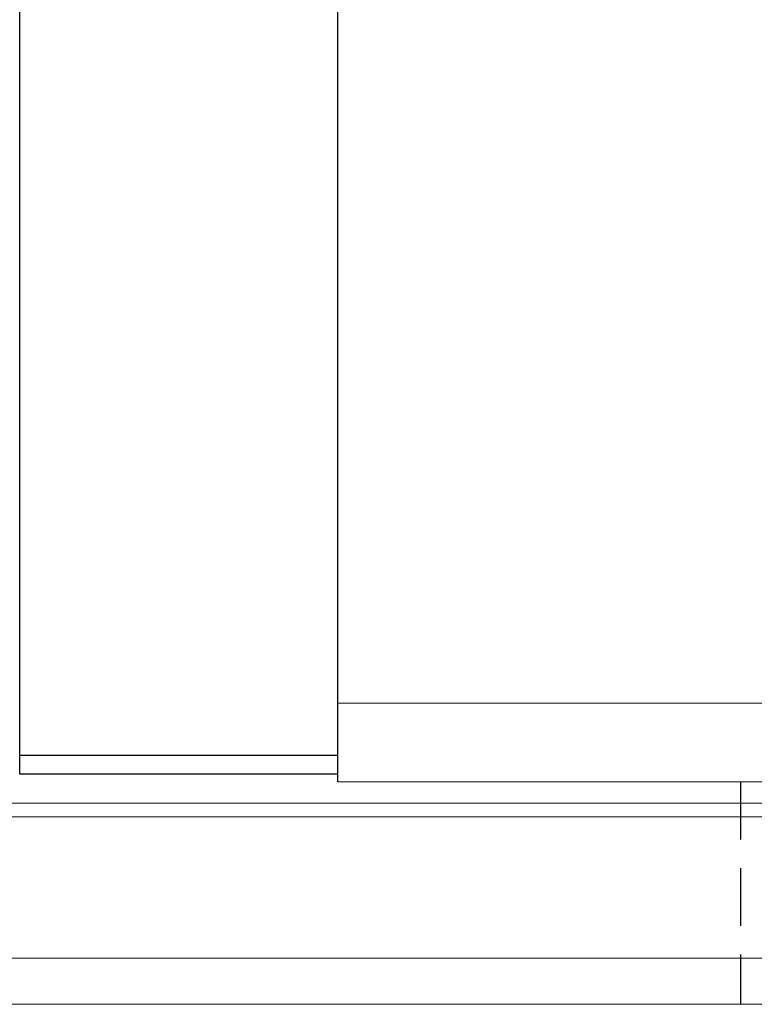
# Model space of a CAD drawing. Header units: millimetres. Extents: x 340 to 654, y 334 to 449.
# Tile 4 of 65: x 518 to 537, y 353 to 378. Entities that reach past the tile are written whole.
import ezdxf

# ---------------------------------------------------------------- set-up
doc = ezdxf.new("R2010")
doc.units = ezdxf.units.MM
doc.linetypes.add('DASHED', pattern=[0.75, 0.5, -0.25])
for name, color, linetype in [('2', 7, 'Continuous'), ('HID', 2, 'DASHED'), ('OUT', 3, 'Continuous')]:
    doc.layers.add(name, color=color, linetype=linetype)

msp = doc.modelspace()

# ---------------------------------------------------------------- linework, layer by layer
at = {"layer": '2', "color": 0, "linetype": 'Continuous'}
for p, q in [((525.844, 358.342), (525.844, 392.542)), ((517.544, 358.542), (517.544, 385.042)), ((517.544, 359.042), (525.844, 359.042)), ((525.844, 358.542), (517.544, 358.542))]:
    msp.add_line(p, q, dxfattribs=at)
at = {"layer": 'HID', "color": 0, "ltscale": 3}
msp.add_line((536.344, 358.342), (536.344, 352.542), dxfattribs=at)
at = {"layer": 'OUT', "color": 0, "linetype": 'Continuous', "lineweight": 15}
for p, q in [((613.844, 360.392), (525.844, 360.392)), ((613.844, 358.342), (525.844, 358.342)), ((654.08, 357.788), (497.772, 357.788)), ((625.844, 357.434), (497.718, 357.434)), ((654.08, 353.742), (496.595, 353.742)), ((625.844, 352.542), (459.844, 352.542))]:
    msp.add_line(p, q, dxfattribs=at)

doc.saveas('drawing.dxf')
